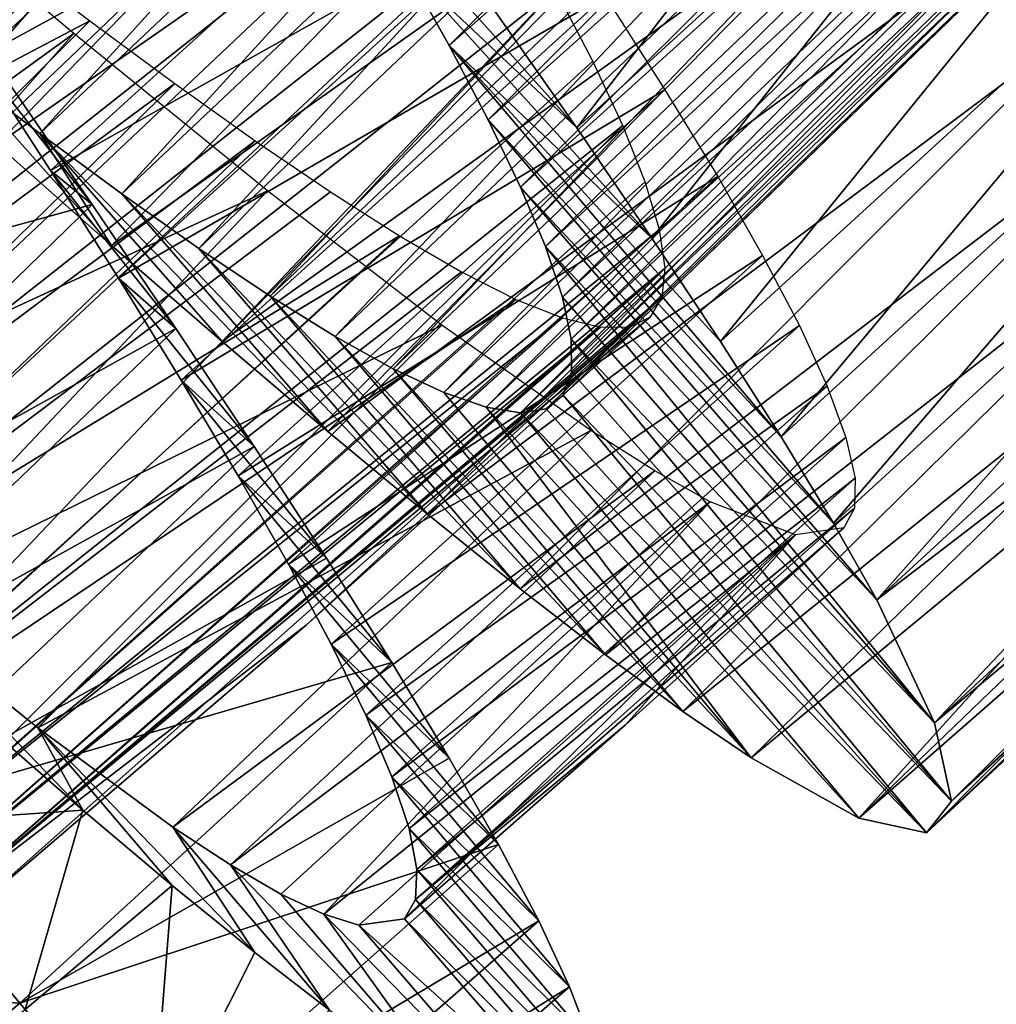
# Model space of a CAD drawing. Header units: millimetres. Extents: x -223 to 138, y -45 to 391.
# Tile 44 of 159: x -200.5 to -196.4, y 73.03 to 77.16. Entities that reach past the tile are written whole.
import ezdxf

# ---------------------------------------------------------------- set-up
doc = ezdxf.new("R2010")
doc.units = ezdxf.units.MM
doc.header["$LTSCALE"] = 81.481481
for name, color, linetype in [('136', 7, 'CONTINUOUS'), ('137', 7, 'CONTINUOUS'), ('138', 7, 'CONTINUOUS'), ('139', 7, 'CONTINUOUS'), ('140', 7, 'CONTINUOUS'), ('149', 7, 'CONTINUOUS'), ('151', 7, 'CONTINUOUS'), ('155', 7, 'CONTINUOUS'), ('156', 7, 'CONTINUOUS'), ('157', 7, 'CONTINUOUS'), ('158', 7, 'CONTINUOUS')]:
    doc.layers.add(name, color=color, linetype=linetype)

msp = doc.modelspace()

# ---------------------------------------------------------------- linework, layer by layer
at = {"layer": '136', "color": 7, "linetype": 'CONTINUOUS', "true_color": 0xaaaaaa}
for points in [[(-200.4228, 74.1939, -35.9915), (-201.0835, 74.7266, -35.2711), (-200.2345, 73.8492, -34.7032), (-200.4228, 74.1939, -35.9915)], [(-200.2345, 73.8492, -34.7032), (-201.0835, 74.7266, -35.2711), (-200.6362, 74.1985, -34.2911), (-200.2345, 73.8492, -34.7032)], [(-199.8573, 73.7779, -36.8584), (-200.4228, 74.1939, -35.9915), (-199.5137, 73.2518, -35.669), (-199.8573, 73.7779, -36.8584)], [(-199.5137, 73.2518, -35.669), (-200.4228, 74.1939, -35.9915), (-199.8595, 73.5326, -35.164), (-199.5137, 73.2518, -35.669)], [(-199.8595, 73.5326, -35.164), (-200.4228, 74.1939, -35.9915), (-200.2345, 73.8492, -34.7032), (-199.8595, 73.5326, -35.164)], [(-199.6155, 73.6195, -37.338), (-199.8573, 73.7779, -36.8584), (-199.2, 73.0097, -36.2127), (-199.6155, 73.6195, -37.338)], [(-199.2, 73.0097, -36.2127), (-199.8573, 73.7779, -36.8584), (-199.5137, 73.2518, -35.669), (-199.2, 73.0097, -36.2127)], [(-199.4039, 73.4973, -37.8417), (-199.6155, 73.6195, -37.338), (-198.6778, 72.6514, -37.3976), (-199.4039, 73.4973, -37.8417)], [(-198.6778, 72.6514, -37.3976), (-199.6155, 73.6195, -37.338), (-199.2, 73.0097, -36.2127), (-198.6778, 72.6514, -37.3976)], [(-199.2241, 73.4126, -38.3653), (-199.4039, 73.4973, -37.8417), (-198.6778, 72.6514, -37.3976), (-199.2241, 73.4126, -38.3653)], [(-199.0774, 73.3667, -38.903), (-199.2241, 73.4126, -38.3653), (-198.3086, 72.4742, -38.6768), (-199.0774, 73.3667, -38.903)], [(-198.3086, 72.4742, -38.6768), (-199.2241, 73.4126, -38.3653), (-198.6778, 72.6514, -37.3976), (-198.3086, 72.4742, -38.6768)], [(-198.8861, 73.3934, -40), (-199.0774, 73.3667, -38.903), (-198.1013, 72.4856, -40), (-198.8861, 73.3934, -40)], [(-198.1013, 72.4856, -40), (-199.0774, 73.3667, -38.903), (-198.3086, 72.4742, -38.6768), (-198.1013, 72.4856, -40)]]:
    msp.add_3dface(points, dxfattribs=at)
at = {"layer": '137', "color": 7, "linetype": 'CONTINUOUS', "true_color": 0xaaaaaa}
for points in [[(-200.2345, 73.8492, -34.7032), (-200.6362, 74.1985, -34.2911), (-201.1235, 73.7871, -34.2918), (-200.2345, 73.8492, -34.7032)], [(-200.477, 73.013, -35.1631), (-200.2345, 73.8492, -34.7032), (-201.1235, 73.7871, -34.2918), (-200.477, 73.013, -35.1631)], [(-199.8595, 73.5326, -35.164), (-200.2345, 73.8492, -34.7032), (-200.477, 73.013, -35.1631), (-199.8595, 73.5326, -35.164)], [(-199.9511, 72.3832, -36.2031), (-199.8595, 73.5326, -35.164), (-200.477, 73.013, -35.1631), (-199.9511, 72.3832, -36.2031)], [(-199.5137, 73.2518, -35.669), (-199.8595, 73.5326, -35.164), (-199.9511, 72.3832, -36.2031), (-199.5137, 73.2518, -35.669)], [(-199.2, 73.0097, -36.2127), (-199.5137, 73.2518, -35.669), (-199.9511, 72.3832, -36.2031), (-199.2, 73.0097, -36.2127)]]:
    msp.add_3dface(points, dxfattribs=at)
at = {"layer": '138', "color": 7, "linetype": 'CONTINUOUS', "true_color": 0xaaaaaa}
for points in [[(-198.5053, 77.199, -46.2173), (-198.1641, 76.7101, -45.8737), (-199.1025, 77.7585, -43.9238), (-198.5053, 77.199, -46.2173)], [(-199.1025, 77.7585, -43.9238), (-198.1641, 76.7101, -45.8737), (-198.8892, 77.3954, -43.6403), (-199.1025, 77.7585, -43.9238)], [(-198.1641, 76.7101, -45.8737), (-197.8485, 76.2473, -45.4747), (-198.8892, 77.3954, -43.6403), (-198.1641, 76.7101, -45.8737)], [(-198.8892, 77.3954, -43.6403), (-197.8485, 76.2473, -45.4747), (-198.6989, 77.056, -43.3138), (-198.8892, 77.3954, -43.6403)], [(-197.5617, 75.8143, -45.024), (-197.3072, 75.415, -44.5255), (-198.6989, 77.056, -43.3138), (-197.5617, 75.8143, -45.024)], [(-198.6989, 77.056, -43.3138), (-197.3072, 75.415, -44.5255), (-198.5347, 76.7438, -42.9475), (-198.6989, 77.056, -43.3138)], [(-197.8485, 76.2473, -45.4747), (-197.5617, 75.8143, -45.024), (-198.6989, 77.056, -43.3138), (-197.8485, 76.2473, -45.4747)], [(-200.1146, 76.2171, -33.6135), (-200.5958, 76.6408, -33.3644), (-200.775, 76.9605, -35.7978), (-200.1146, 76.2171, -33.6135)], [(-200.4146, 76.6869, -36.0252), (-200.1146, 76.2171, -33.6135), (-200.775, 76.9605, -35.7978), (-200.4146, 76.6869, -36.0252)], [(-197.3072, 75.415, -44.5255), (-197.0879, 75.0528, -43.9836), (-198.5347, 76.7438, -42.9475), (-197.3072, 75.415, -44.5255)], [(-198.5347, 76.7438, -42.9475), (-197.0879, 75.0528, -43.9836), (-198.3994, 76.462, -42.5464), (-198.5347, 76.7438, -42.9475)], [(-199.6507, 75.8147, -33.9236), (-200.1146, 76.2171, -33.6135), (-200.4146, 76.6869, -36.0252), (-199.6507, 75.8147, -33.9236)], [(-199.2078, 75.4378, -34.2912), (-199.6507, 75.8147, -33.9236), (-200.4146, 76.6869, -36.0252), (-199.2078, 75.4378, -34.2912)], [(-200.0709, 76.4339, -36.2996), (-199.2078, 75.4378, -34.2912), (-200.4146, 76.6869, -36.0252), (-200.0709, 76.4339, -36.2996)], [(-197.0879, 75.0528, -43.9836), (-196.9061, 74.7306, -43.4042), (-198.3994, 76.462, -42.5464), (-197.0879, 75.0528, -43.9836)], [(-198.3994, 76.462, -42.5464), (-196.9061, 74.7306, -43.4042), (-198.2951, 76.2135, -42.116), (-198.3994, 76.462, -42.5464)], [(-198.7898, 75.0906, -34.7126), (-199.2078, 75.4378, -34.2912), (-200.0709, 76.4339, -36.2996), (-198.7898, 75.0906, -34.7126)], [(-199.7478, 76.2053, -36.6177), (-198.7898, 75.0906, -34.7126), (-200.0709, 76.4339, -36.2996), (-199.7478, 76.2053, -36.6177)], [(-198.4004, 74.7769, -35.1846), (-198.7898, 75.0906, -34.7126), (-199.7478, 76.2053, -36.6177), (-198.4004, 74.7769, -35.1846)], [(-199.4487, 76.005, -36.9761), (-198.4004, 74.7769, -35.1846), (-199.7478, 76.2053, -36.6177), (-199.4487, 76.005, -36.9761)], [(-196.9061, 74.7306, -43.4042), (-196.6634, 74.216, -42.1553), (-198.2951, 76.2135, -42.116), (-196.9061, 74.7306, -43.4042)], [(-198.2951, 76.2135, -42.116), (-196.6634, 74.216, -42.1553), (-198.2239, 76.0005, -41.6608), (-198.2951, 76.2135, -42.116)], [(-198.0427, 74.5002, -35.7026), (-198.4004, 74.7769, -35.1846), (-199.4487, 76.005, -36.9761), (-198.0427, 74.5002, -35.7026)], [(-199.1763, 75.8357, -37.3704), (-198.0427, 74.5002, -35.7026), (-199.4487, 76.005, -36.9761), (-199.1763, 75.8357, -37.3704)], [(-198.2239, 76.0005, -41.6608), (-196.6634, 74.216, -42.1553), (-198.1873, 75.8247, -41.1855), (-198.2239, 76.0005, -41.6608)], [(-197.7194, 74.2632, -36.2611), (-198.0427, 74.5002, -35.7026), (-199.1763, 75.8357, -37.3704), (-197.7194, 74.2632, -36.2611)], [(-198.9331, 75.7, -37.7956), (-197.7194, 74.2632, -36.2611), (-199.1763, 75.8357, -37.3704), (-198.9331, 75.7, -37.7956)], [(-196.6634, 74.216, -42.1553), (-196.5922, 73.8874, -40.8251), (-198.1873, 75.8247, -41.1855), (-196.6634, 74.216, -42.1553)], [(-198.1873, 75.8247, -41.1855), (-196.5922, 73.8874, -40.8251), (-198.1861, 75.6875, -40.6961), (-198.1873, 75.8247, -41.1855)], [(-197.4329, 74.0685, -36.8547), (-197.7194, 74.2632, -36.2611), (-198.9331, 75.7, -37.7956), (-197.4329, 74.0685, -36.8547)], [(-198.7214, 75.6003, -38.2468), (-197.4329, 74.0685, -36.8547), (-198.9331, 75.7, -37.7956), (-198.7214, 75.6003, -38.2468)], [(-198.1861, 75.6875, -40.6961), (-196.5922, 73.8874, -40.8251), (-198.2209, 75.5899, -40.1995), (-198.1861, 75.6875, -40.6961)], [(-198.5433, 75.5386, -38.7188), (-197.4329, 74.0685, -36.8547), (-198.7214, 75.6003, -38.2468), (-198.5433, 75.5386, -38.7188)], [(-198.2209, 75.5899, -40.1995), (-196.6978, 73.7534, -39.4659), (-198.2922, 75.5328, -39.7013), (-198.2209, 75.5899, -40.1995)], [(-196.5922, 73.8874, -40.8251), (-196.6978, 73.7534, -39.4659), (-198.2209, 75.5899, -40.1995), (-196.5922, 73.8874, -40.8251)], [(-196.9804, 73.8155, -38.1253), (-197.4329, 74.0685, -36.8547), (-198.5433, 75.5386, -38.7188), (-196.9804, 73.8155, -38.1253)], [(-198.3998, 75.5158, -39.2059), (-196.9804, 73.8155, -38.1253), (-198.5433, 75.5386, -38.7188), (-198.3998, 75.5158, -39.2059)], [(-198.2922, 75.5328, -39.7013), (-196.6978, 73.7534, -39.4659), (-198.3998, 75.5158, -39.2059), (-198.2922, 75.5328, -39.7013)], [(-196.6978, 73.7534, -39.4659), (-196.9804, 73.8155, -38.1253), (-198.3998, 75.5158, -39.2059), (-196.6978, 73.7534, -39.4659)]]:
    msp.add_3dface(points, dxfattribs=at)
at = {"layer": '139', "color": 7, "linetype": 'CONTINUOUS', "true_color": 0xaaaaaa}
for points in [[(-200.6749, 77.0021, -45.4777), (-200.3709, 76.5316, -45.2523), (-200.1959, 76.3892, -46.4655), (-200.6749, 77.0021, -45.4777)], [(-200.5652, 76.9274, -46.6974), (-200.6749, 77.0021, -45.4777), (-200.1959, 76.3892, -46.4655), (-200.5652, 76.9274, -46.6974)], [(-200.3709, 76.5316, -45.2523), (-200.0857, 76.0808, -44.9714), (-199.8449, 75.8698, -46.1707), (-200.3709, 76.5316, -45.2523)], [(-200.1959, 76.3892, -46.4655), (-200.3709, 76.5316, -45.2523), (-199.8449, 75.8698, -46.1707), (-200.1959, 76.3892, -46.4655)], [(-200.0857, 76.0808, -44.9714), (-199.8221, 75.6529, -44.6381), (-199.5164, 75.3742, -45.8169), (-200.0857, 76.0808, -44.9714)], [(-199.8449, 75.8698, -46.1707), (-200.0857, 76.0808, -44.9714), (-199.5164, 75.3742, -45.8169), (-199.8449, 75.8698, -46.1707)], [(-199.8221, 75.6529, -44.6381), (-199.5833, 75.2514, -44.2551), (-199.2136, 74.9061, -45.4075), (-199.8221, 75.6529, -44.6381)], [(-199.5164, 75.3742, -45.8169), (-199.8221, 75.6529, -44.6381), (-199.2136, 74.9061, -45.4075), (-199.5164, 75.3742, -45.8169)], [(-199.5833, 75.2514, -44.2551), (-199.3728, 74.8807, -43.8263), (-198.9396, 74.469, -44.9456), (-199.5833, 75.2514, -44.2551)], [(-199.2136, 74.9061, -45.4075), (-199.5833, 75.2514, -44.2551), (-198.9396, 74.469, -44.9456), (-199.2136, 74.9061, -45.4075)], [(-199.3728, 74.8807, -43.8263), (-199.1939, 74.5451, -43.3574), (-198.6981, 74.0675, -44.4356), (-199.3728, 74.8807, -43.8263)], [(-198.9396, 74.469, -44.9456), (-199.3728, 74.8807, -43.8263), (-198.6981, 74.0675, -44.4356), (-198.9396, 74.469, -44.9456)], [(-199.1939, 74.5451, -43.3574), (-199.0487, 74.247, -42.8538), (-198.4919, 73.7052, -43.8835), (-199.1939, 74.5451, -43.3574)], [(-198.6981, 74.0675, -44.4356), (-199.1939, 74.5451, -43.3574), (-198.4919, 73.7052, -43.8835), (-198.6981, 74.0675, -44.4356)], [(-199.0487, 74.247, -42.8538), (-198.939, 73.9885, -42.3197), (-198.3231, 73.3846, -43.2947), (-199.0487, 74.247, -42.8538)], [(-198.4919, 73.7052, -43.8835), (-199.0487, 74.247, -42.8538), (-198.3231, 73.3846, -43.2947), (-198.4919, 73.7052, -43.8835)], [(-198.939, 73.9885, -42.3197), (-198.8669, 73.7724, -41.7603), (-198.1939, 73.1083, -42.6742), (-198.939, 73.9885, -42.3197)], [(-198.3231, 73.3846, -43.2947), (-198.939, 73.9885, -42.3197), (-198.1939, 73.1083, -42.6742), (-198.3231, 73.3846, -43.2947)], [(-198.8669, 73.7724, -41.7603), (-198.8337, 73.6005, -41.1829), (-198.1062, 72.8788, -42.0275), (-198.8669, 73.7724, -41.7603)], [(-198.1939, 73.1083, -42.6742), (-198.8669, 73.7724, -41.7603), (-198.1062, 72.8788, -42.0275), (-198.1939, 73.1083, -42.6742)], [(-198.8337, 73.6005, -41.1829), (-198.84, 73.4739, -40.5941), (-198.0611, 72.6979, -41.3618), (-198.8337, 73.6005, -41.1829)], [(-198.1062, 72.8788, -42.0275), (-198.8337, 73.6005, -41.1829), (-198.0611, 72.6979, -41.3618), (-198.1062, 72.8788, -42.0275)], [(-198.84, 73.4739, -40.5941), (-198.8861, 73.3934, -40), (-198.0593, 72.5665, -40.6839), (-198.84, 73.4739, -40.5941)], [(-198.0611, 72.6979, -41.3618), (-198.84, 73.4739, -40.5941), (-198.0593, 72.5665, -40.6839), (-198.0611, 72.6979, -41.3618)], [(-198.8861, 73.3934, -40), (-198.1013, 72.4856, -40), (-198.0593, 72.5665, -40.6839), (-198.8861, 73.3934, -40)]]:
    msp.add_3dface(points, dxfattribs=at)
at = {"layer": '140', "color": 7, "linetype": 'CONTINUOUS', "true_color": 0xaaaaaa}
for points in [[(-201.5938, 77.5344, -33.0585), (-201.0902, 77.0814, -33.1791), (-198.8412, 79.4152, -33.136), (-201.5938, 77.5344, -33.0585)], [(-201.0902, 77.0814, -33.1791), (-198.3234, 78.9884, -33.3033), (-198.8412, 79.4152, -33.136), (-201.0902, 77.0814, -33.1791)], [(-198.1641, 76.7101, -45.8737), (-198.5053, 77.199, -46.2173), (-196.0563, 79.4406, -46.1734), (-198.1641, 76.7101, -45.8737)], [(-198.1641, 76.7101, -45.8737), (-196.0563, 79.4406, -46.1734), (-195.6972, 78.9662, -45.8199), (-198.1641, 76.7101, -45.8737)], [(-201.0902, 77.0814, -33.1791), (-200.5958, 76.6408, -33.3644), (-198.3234, 78.9884, -33.3033), (-201.0902, 77.0814, -33.1791)], [(-200.5958, 76.6408, -33.3644), (-197.8184, 78.5767, -33.5349), (-198.3234, 78.9884, -33.3033), (-200.5958, 76.6408, -33.3644)], [(-197.8485, 76.2473, -45.4747), (-198.1641, 76.7101, -45.8737), (-195.6972, 78.9662, -45.8199), (-197.8485, 76.2473, -45.4747)], [(-197.8485, 76.2473, -45.4747), (-195.6972, 78.9662, -45.8199), (-195.3654, 78.5175, -45.4108), (-197.8485, 76.2473, -45.4747)], [(-200.5958, 76.6408, -33.3644), (-200.1146, 76.2171, -33.6135), (-197.8184, 78.5767, -33.5349), (-200.5958, 76.6408, -33.3644)], [(-200.1146, 76.2171, -33.6135), (-197.3307, 78.185, -33.8291), (-197.8184, 78.5767, -33.5349), (-200.1146, 76.2171, -33.6135)], [(-197.5617, 75.8143, -45.024), (-197.8485, 76.2473, -45.4747), (-195.3654, 78.5175, -45.4108), (-197.5617, 75.8143, -45.024)], [(-197.5617, 75.8143, -45.024), (-195.3654, 78.5175, -45.4108), (-195.0642, 78.098, -44.949), (-197.5617, 75.8143, -45.024)], [(-200.1146, 76.2171, -33.6135), (-199.6507, 75.8147, -33.9236), (-197.3307, 78.185, -33.8291), (-200.1146, 76.2171, -33.6135)], [(-199.6507, 75.8147, -33.9236), (-196.8645, 77.8172, -34.1824), (-197.3307, 78.185, -33.8291), (-199.6507, 75.8147, -33.9236)], [(-197.3072, 75.415, -44.5255), (-197.5617, 75.8143, -45.024), (-195.0642, 78.098, -44.949), (-197.3072, 75.415, -44.5255)], [(-197.3072, 75.415, -44.5255), (-195.0642, 78.098, -44.949), (-194.7977, 77.7118, -44.439), (-197.3072, 75.415, -44.5255)], [(-199.6507, 75.8147, -33.9236), (-199.2078, 75.4378, -34.2912), (-196.8645, 77.8172, -34.1824), (-199.6507, 75.8147, -33.9236)], [(-199.2078, 75.4378, -34.2912), (-196.4235, 77.4772, -34.5911), (-196.8645, 77.8172, -34.1824), (-199.2078, 75.4378, -34.2912)], [(-197.0879, 75.0528, -43.9836), (-197.3072, 75.415, -44.5255), (-194.7977, 77.7118, -44.439), (-197.0879, 75.0528, -43.9836)], [(-197.0879, 75.0528, -43.9836), (-194.7977, 77.7118, -44.439), (-194.5687, 77.3625, -43.8864), (-197.0879, 75.0528, -43.9836)], [(-199.2078, 75.4378, -34.2912), (-198.7898, 75.0906, -34.7126), (-196.4235, 77.4772, -34.5911), (-199.2078, 75.4378, -34.2912)], [(-198.7898, 75.0906, -34.7126), (-196.0117, 77.1689, -35.0513), (-196.4235, 77.4772, -34.5911), (-198.7898, 75.0906, -34.7126)], [(-196.9061, 74.7306, -43.4042), (-197.0879, 75.0528, -43.9836), (-194.5687, 77.3625, -43.8864), (-196.9061, 74.7306, -43.4042)], [(-196.9061, 74.7306, -43.4042), (-194.5687, 77.3625, -43.8864), (-194.3798, 77.0524, -43.297), (-196.9061, 74.7306, -43.4042)], [(-198.7898, 75.0906, -34.7126), (-198.4004, 74.7769, -35.1846), (-196.0117, 77.1689, -35.0513), (-198.7898, 75.0906, -34.7126)], [(-198.4004, 74.7769, -35.1846), (-195.6325, 76.8957, -35.5591), (-196.0117, 77.1689, -35.0513), (-198.4004, 74.7769, -35.1846)], [(-196.9061, 74.7306, -43.4042), (-194.3798, 77.0524, -43.297), (-194.2332, 76.7842, -42.6756), (-196.9061, 74.7306, -43.4042)], [(-200.5652, 76.9274, -46.6974), (-200.1959, 76.3892, -46.4655), (-202.7176, 75.6959, -46.8226), (-200.5652, 76.9274, -46.6974)], [(-198.4004, 74.7769, -35.1846), (-198.0427, 74.5002, -35.7026), (-195.6325, 76.8957, -35.5591), (-198.4004, 74.7769, -35.1846)], [(-198.0427, 74.5002, -35.7026), (-195.2885, 76.6603, -36.11), (-195.6325, 76.8957, -35.5591), (-198.0427, 74.5002, -35.7026)], [(-196.6634, 74.216, -42.1553), (-196.9061, 74.7306, -43.4042), (-194.2332, 76.7842, -42.6756), (-196.6634, 74.216, -42.1553)], [(-196.6634, 74.216, -42.1553), (-194.2332, 76.7842, -42.6756), (-194.1312, 76.5602, -42.0278), (-196.6634, 74.216, -42.1553)], [(-198.0427, 74.5002, -35.7026), (-197.7194, 74.2632, -36.2611), (-195.2885, 76.6603, -36.11), (-198.0427, 74.5002, -35.7026)], [(-197.7194, 74.2632, -36.2611), (-194.9825, 76.4652, -36.6984), (-195.2885, 76.6603, -36.11), (-197.7194, 74.2632, -36.2611)], [(-196.6634, 74.216, -42.1553), (-194.1312, 76.5602, -42.0278), (-194.0748, 76.3821, -41.3607), (-196.6634, 74.216, -42.1553)], [(-197.7194, 74.2632, -36.2611), (-197.4329, 74.0685, -36.8547), (-194.9825, 76.4652, -36.6984), (-197.7194, 74.2632, -36.2611)], [(-197.4329, 74.0685, -36.8547), (-194.7174, 76.3132, -37.3183), (-194.9825, 76.4652, -36.6984), (-197.4329, 74.0685, -36.8547)], [(-202.7176, 75.6959, -46.8226), (-200.1959, 76.3892, -46.4655), (-201.9057, 74.7238, -46.4021), (-202.7176, 75.6959, -46.8226)], [(-200.1959, 76.3892, -46.4655), (-199.8449, 75.8698, -46.1707), (-201.9057, 74.7238, -46.4021), (-200.1959, 76.3892, -46.4655)], [(-196.5922, 73.8874, -40.8251), (-196.6634, 74.216, -42.1553), (-194.0748, 76.3821, -41.3607), (-196.5922, 73.8874, -40.8251)], [(-196.5922, 73.8874, -40.8251), (-194.0748, 76.3821, -41.3607), (-194.0649, 76.2509, -40.6812), (-196.5922, 73.8874, -40.8251)], [(-197.4329, 74.0685, -36.8547), (-196.9804, 73.8155, -38.1253), (-194.7174, 76.3132, -37.3183), (-197.4329, 74.0685, -36.8547)], [(-196.9804, 73.8155, -38.1253), (-194.4957, 76.2064, -37.9639), (-194.7174, 76.3132, -37.3183), (-196.9804, 73.8155, -38.1253)], [(-196.5922, 73.8874, -40.8251), (-194.0649, 76.2509, -40.6812), (-194.102, 76.1676, -39.9953), (-196.5922, 73.8874, -40.8251)], [(-196.9804, 73.8155, -38.1253), (-194.3185, 76.146, -38.6296), (-194.4957, 76.2064, -37.9639), (-196.9804, 73.8155, -38.1253)], [(-196.9804, 73.8155, -38.1253), (-196.6978, 73.7534, -39.4659), (-194.3185, 76.146, -38.6296), (-196.9804, 73.8155, -38.1253)], [(-196.6978, 73.7534, -39.4659), (-196.5922, 73.8874, -40.8251), (-194.102, 76.1676, -39.9953), (-196.6978, 73.7534, -39.4659)], [(-196.6978, 73.7534, -39.4659), (-194.102, 76.1676, -39.9953), (-194.1868, 76.1327, -39.3091), (-196.6978, 73.7534, -39.4659)], [(-196.6978, 73.7534, -39.4659), (-194.1868, 76.1327, -39.3091), (-194.3185, 76.146, -38.6296), (-196.6978, 73.7534, -39.4659)], [(-201.9057, 74.7238, -46.4021), (-199.8449, 75.8698, -46.1707), (-201.5206, 74.2626, -46.1007), (-201.9057, 74.7238, -46.4021)], [(-199.8449, 75.8698, -46.1707), (-199.5164, 75.3742, -45.8169), (-201.5206, 74.2626, -46.1007), (-199.8449, 75.8698, -46.1707)], [(-201.5206, 74.2626, -46.1007), (-199.5164, 75.3742, -45.8169), (-201.154, 73.8237, -45.7416), (-201.5206, 74.2626, -46.1007)], [(-199.5164, 75.3742, -45.8169), (-199.2136, 74.9061, -45.4075), (-201.154, 73.8237, -45.7416), (-199.5164, 75.3742, -45.8169)], [(-199.2136, 74.9061, -45.4075), (-198.9396, 74.469, -44.9456), (-201.154, 73.8237, -45.7416), (-199.2136, 74.9061, -45.4075)], [(-201.154, 73.8237, -45.7416), (-198.9396, 74.469, -44.9456), (-200.4988, 73.0391, -44.8726), (-201.154, 73.8237, -45.7416)], [(-198.9396, 74.469, -44.9456), (-198.6981, 74.0675, -44.4356), (-200.4988, 73.0391, -44.8726), (-198.9396, 74.469, -44.9456)], [(-198.6981, 74.0675, -44.4356), (-198.4919, 73.7052, -43.8835), (-200.4988, 73.0391, -44.8726), (-198.6981, 74.0675, -44.4356)], [(-200.4988, 73.0391, -44.8726), (-198.4919, 73.7052, -43.8835), (-199.9657, 72.4008, -43.8321), (-200.4988, 73.0391, -44.8726)], [(-198.4919, 73.7052, -43.8835), (-198.3231, 73.3846, -43.2947), (-199.9657, 72.4008, -43.8321), (-198.4919, 73.7052, -43.8835)], [(-199.9657, 72.4008, -43.8321), (-198.3231, 73.3846, -43.2947), (-199.7464, 72.1382, -43.2502), (-199.9657, 72.4008, -43.8321)], [(-198.3231, 73.3846, -43.2947), (-198.1939, 73.1083, -42.6742), (-199.7464, 72.1382, -43.2502), (-198.3231, 73.3846, -43.2947)], [(-199.7464, 72.1382, -43.2502), (-198.1939, 73.1083, -42.6742), (-199.5634, 71.919, -42.6352), (-199.7464, 72.1382, -43.2502)], [(-198.1939, 73.1083, -42.6742), (-198.1062, 72.8788, -42.0275), (-199.5634, 71.919, -42.6352), (-198.1939, 73.1083, -42.6742)]]:
    msp.add_3dface(points, dxfattribs=at)
at = {"layer": '149', "color": 7, "linetype": 'CONTINUOUS', "true_color": 0xaaaaaa}
msp.add_3dface([(-200.477, 73.013, -35.1631), (-201.1235, 73.7871, -34.2918), (-202.4389, 71.5247, -35.0452), (-200.477, 73.013, -35.1631)], dxfattribs=at)
at = {"layer": '151', "color": 7, "linetype": 'CONTINUOUS', "true_color": 0xaaaaaa}
for points in [[(-201.154, 73.8237, -45.7416), (-200.4988, 73.0391, -44.8726), (-201.9683, 73.1294, -45.7344), (-201.154, 73.8237, -45.7416)], [(-200.4988, 73.0391, -44.8726), (-201.4318, 72.2488, -44.8637), (-201.9683, 73.1294, -45.7344), (-200.4988, 73.0391, -44.8726)], [(-200.4988, 73.0391, -44.8726), (-199.9657, 72.4008, -43.8321), (-201.4318, 72.2488, -44.8637), (-200.4988, 73.0391, -44.8726)]]:
    msp.add_3dface(points, dxfattribs=at)
at = {"layer": '155', "color": 7, "linetype": 'CONTINUOUS', "true_color": 0xaaaaaa}
for points in [[(-200.5781, 77.4422, -35.7031), (-200.2057, 77.1596, -35.9078), (-202.8, 75.7946, -35.6299), (-200.5781, 77.4422, -35.7031)], [(-202.8, 75.7946, -35.6299), (-200.2057, 77.1596, -35.9078), (-202.2383, 75.122, -36.0233), (-202.8, 75.7946, -35.6299)], [(-200.2057, 77.1596, -35.9078), (-199.8493, 76.8964, -36.1615), (-202.2383, 75.122, -36.0233), (-200.2057, 77.1596, -35.9078)], [(-202.2383, 75.122, -36.0233), (-199.8493, 76.8964, -36.1615), (-201.9793, 74.8119, -36.2874), (-202.2383, 75.122, -36.0233)], [(-199.8493, 76.8964, -36.1615), (-199.5117, 76.6558, -36.4617), (-201.9793, 74.8119, -36.2874), (-199.8493, 76.8964, -36.1615)], [(-201.9793, 74.8119, -36.2874), (-199.5117, 76.6558, -36.4617), (-201.7395, 74.5247, -36.5925), (-201.9793, 74.8119, -36.2874)], [(-199.5117, 76.6558, -36.4617), (-199.1967, 76.4419, -36.805), (-201.7395, 74.5247, -36.5925), (-199.5117, 76.6558, -36.4617)], [(-199.1967, 76.4419, -36.805), (-198.9076, 76.2578, -37.187), (-201.7395, 74.5247, -36.5925), (-199.1967, 76.4419, -36.805)], [(-201.7395, 74.5247, -36.5925), (-198.9076, 76.2578, -37.187), (-201.3306, 74.0352, -37.3052), (-201.7395, 74.5247, -36.5925)], [(-198.9076, 76.2578, -37.187), (-198.6473, 76.1068, -37.6033), (-201.3306, 74.0352, -37.3052), (-198.9076, 76.2578, -37.187)], [(-198.6473, 76.1068, -37.6033), (-198.4186, 75.9914, -38.0484), (-201.3306, 74.0352, -37.3052), (-198.6473, 76.1068, -37.6033)], [(-201.3306, 74.0352, -37.3052), (-198.4186, 75.9914, -38.0484), (-201.0255, 73.6698, -38.1329), (-201.3306, 74.0352, -37.3052)], [(-198.4186, 75.9914, -38.0484), (-198.2235, 75.9136, -38.5167), (-201.0255, 73.6698, -38.1329), (-198.4186, 75.9914, -38.0484)], [(-201.0255, 73.6698, -38.1329), (-198.2235, 75.9136, -38.5167), (-200.9145, 73.5369, -38.5855), (-201.0255, 73.6698, -38.1329)], [(-198.2235, 75.9136, -38.5167), (-198.0637, 75.8749, -39.0021), (-200.9145, 73.5369, -38.5855), (-198.2235, 75.9136, -38.5167)], [(-197.854, 75.9181, -40), (-199.2982, 74.6253, -40), (-200.8351, 73.4418, -39.0512), (-197.854, 75.9181, -40)], [(-197.9404, 75.8764, -39.4985), (-197.854, 75.9181, -40), (-200.8351, 73.4418, -39.0512), (-197.9404, 75.8764, -39.4985)], [(-200.9145, 73.5369, -38.5855), (-198.0637, 75.8749, -39.0021), (-200.8351, 73.4418, -39.0512), (-200.9145, 73.5369, -38.5855)], [(-198.0637, 75.8749, -39.0021), (-197.9404, 75.8764, -39.4985), (-200.8351, 73.4418, -39.0512), (-198.0637, 75.8749, -39.0021)], [(-199.2982, 74.6253, -40), (-200.7717, 73.3658, -40), (-200.8351, 73.4418, -39.0512), (-199.2982, 74.6253, -40)]]:
    msp.add_3dface(points, dxfattribs=at)
at = {"layer": '156', "color": 7, "linetype": 'CONTINUOUS', "true_color": 0xaaaaaa}
for points in [[(-200.7006, 77.4631, -34.4096), (-202.2139, 75.6988, -34.5153), (-200.272, 77.1059, -34.5923), (-200.7006, 77.4631, -34.4096)], [(-202.2139, 75.6988, -34.5153), (-201.822, 75.3557, -34.7203), (-200.272, 77.1059, -34.5923), (-202.2139, 75.6988, -34.5153)], [(-200.272, 77.1059, -34.5923), (-201.822, 75.3557, -34.7203), (-199.4601, 76.4462, -35.1171), (-200.272, 77.1059, -34.5923)], [(-201.822, 75.3557, -34.7203), (-201.0835, 74.7266, -35.2711), (-199.4601, 76.4462, -35.1171), (-201.822, 75.3557, -34.7203)], [(-199.4601, 76.4462, -35.1171), (-201.0835, 74.7266, -35.2711), (-198.73, 75.8832, -35.8354), (-199.4601, 76.4462, -35.1171)], [(-201.0835, 74.7266, -35.2711), (-200.4228, 74.1939, -35.9915), (-198.73, 75.8832, -35.8354), (-201.0835, 74.7266, -35.2711)], [(-198.73, 75.8832, -35.8354), (-200.4228, 74.1939, -35.9915), (-198.1043, 75.4412, -36.721), (-198.73, 75.8832, -35.8354)], [(-200.4228, 74.1939, -35.9915), (-199.8573, 73.7779, -36.8584), (-198.1043, 75.4412, -36.721), (-200.4228, 74.1939, -35.9915)], [(-198.1043, 75.4412, -36.721), (-199.8573, 73.7779, -36.8584), (-197.8371, 75.2725, -37.2168), (-198.1043, 75.4412, -36.721)], [(-199.8573, 73.7779, -36.8584), (-199.6155, 73.6195, -37.338), (-197.8371, 75.2725, -37.2168), (-199.8573, 73.7779, -36.8584)], [(-197.8371, 75.2725, -37.2168), (-199.6155, 73.6195, -37.338), (-197.604, 75.1423, -37.7404), (-197.8371, 75.2725, -37.2168)], [(-199.6155, 73.6195, -37.338), (-199.4039, 73.4973, -37.8417), (-197.604, 75.1423, -37.7404), (-199.6155, 73.6195, -37.338)], [(-199.4039, 73.4973, -37.8417), (-199.2241, 73.4126, -38.3653), (-197.604, 75.1423, -37.7404), (-199.4039, 73.4973, -37.8417)], [(-197.604, 75.1423, -37.7404), (-199.2241, 73.4126, -38.3653), (-197.247, 75.0035, -38.8494), (-197.604, 75.1423, -37.7404)], [(-197.0434, 75.0333, -40), (-197.247, 75.0035, -38.8494), (-197.9589, 74.2067, -40), (-197.0434, 75.0333, -40)], [(-199.2241, 73.4126, -38.3653), (-199.0774, 73.3667, -38.903), (-197.247, 75.0035, -38.8494), (-199.2241, 73.4126, -38.3653)], [(-199.0774, 73.3667, -38.903), (-198.8861, 73.3934, -40), (-197.247, 75.0035, -38.8494), (-199.0774, 73.3667, -38.903)], [(-197.247, 75.0035, -38.8494), (-198.8861, 73.3934, -40), (-197.9589, 74.2067, -40), (-197.247, 75.0035, -38.8494)]]:
    msp.add_3dface(points, dxfattribs=at)
at = {"layer": '157', "color": 7, "linetype": 'CONTINUOUS', "true_color": 0xaaaaaa}
for points in [[(-198.8892, 77.3954, -43.6403), (-198.6989, 77.056, -43.3138), (-194.6506, 81.1089, -43.3581), (-198.8892, 77.3954, -43.6403)], [(-194.6506, 81.1089, -43.3581), (-198.6989, 77.056, -43.3138), (-194.4612, 80.8047, -42.996), (-194.6506, 81.1089, -43.3581)], [(-200.775, 76.9605, -35.7978), (-201.1486, 77.2509, -35.6203), (-197.0715, 81.0873, -35.6244), (-200.775, 76.9605, -35.7978)], [(-196.6754, 80.8213, -35.8051), (-200.775, 76.9605, -35.7978), (-197.0715, 81.0873, -35.6244), (-196.6754, 80.8213, -35.8051)], [(-200.4146, 76.6869, -36.0252), (-200.775, 76.9605, -35.7978), (-196.6754, 80.8213, -35.8051), (-200.4146, 76.6869, -36.0252)], [(-196.2951, 80.572, -36.036), (-200.4146, 76.6869, -36.0252), (-196.6754, 80.8213, -35.8051), (-196.2951, 80.572, -36.036)], [(-198.6989, 77.056, -43.3138), (-198.5347, 76.7438, -42.9475), (-194.4612, 80.8047, -42.996), (-198.6989, 77.056, -43.3138)], [(-194.4612, 80.8047, -42.996), (-198.5347, 76.7438, -42.9475), (-194.3025, 80.5286, -42.598), (-194.4612, 80.8047, -42.996)], [(-200.0709, 76.4339, -36.2996), (-200.4146, 76.6869, -36.0252), (-196.2951, 80.572, -36.036), (-200.0709, 76.4339, -36.2996)], [(-195.9336, 80.3427, -36.3143), (-200.0709, 76.4339, -36.2996), (-196.2951, 80.572, -36.036), (-195.9336, 80.3427, -36.3143)], [(-198.5347, 76.7438, -42.9475), (-198.3994, 76.462, -42.5464), (-194.3025, 80.5286, -42.598), (-198.5347, 76.7438, -42.9475)], [(-194.3025, 80.5286, -42.598), (-198.3994, 76.462, -42.5464), (-194.1767, 80.2828, -42.169), (-194.3025, 80.5286, -42.598)], [(-203.722, 76.8986, -44.6), (-200.2196, 80.4226, -44.5895), (-204.0314, 77.2691, -44.5741), (-203.722, 76.8986, -44.6)], [(-199.9371, 79.997, -44.5958), (-200.2196, 80.4226, -44.5895), (-203.722, 76.8986, -44.6), (-199.9371, 79.997, -44.5958)], [(-199.7478, 76.2053, -36.6177), (-200.0709, 76.4339, -36.2996), (-195.9336, 80.3427, -36.3143), (-199.7478, 76.2053, -36.6177)], [(-195.5945, 80.1368, -36.6368), (-199.7478, 76.2053, -36.6177), (-195.9336, 80.3427, -36.3143), (-195.5945, 80.1368, -36.6368)], [(-198.3994, 76.462, -42.5464), (-198.2951, 76.2135, -42.116), (-194.1767, 80.2828, -42.169), (-198.3994, 76.462, -42.5464)], [(-194.1767, 80.2828, -42.169), (-198.2951, 76.2135, -42.116), (-194.0861, 80.0696, -41.7131), (-194.1767, 80.2828, -42.169)], [(-199.4487, 76.005, -36.9761), (-199.7478, 76.2053, -36.6177), (-195.5945, 80.1368, -36.6368), (-199.4487, 76.005, -36.9761)], [(-195.2821, 79.9581, -36.9995), (-199.4487, 76.005, -36.9761), (-195.5945, 80.1368, -36.6368), (-195.2821, 79.9581, -36.9995)], [(-198.2951, 76.2135, -42.116), (-198.2239, 76.0005, -41.6608), (-194.0861, 80.0696, -41.7131), (-198.2951, 76.2135, -42.116)], [(-194.0861, 80.0696, -41.7131), (-198.2239, 76.0005, -41.6608), (-194.033, 79.8916, -41.2362), (-194.0861, 80.0696, -41.7131)], [(-203.4122, 76.5277, -44.5747), (-199.9371, 79.997, -44.5958), (-203.722, 76.8986, -44.6), (-203.4122, 76.5277, -44.5747)], [(-199.6574, 79.5731, -44.547), (-199.9371, 79.997, -44.5958), (-203.4122, 76.5277, -44.5747), (-199.6574, 79.5731, -44.547)], [(-199.1763, 75.8357, -37.3704), (-199.4487, 76.005, -36.9761), (-195.2821, 79.9581, -36.9995), (-199.1763, 75.8357, -37.3704)], [(-194.9995, 79.8093, -37.3977), (-199.1763, 75.8357, -37.3704), (-195.2821, 79.9581, -36.9995), (-194.9995, 79.8093, -37.3977)], [(-198.2239, 76.0005, -41.6608), (-198.1873, 75.8247, -41.1855), (-194.033, 79.8916, -41.2362), (-198.2239, 76.0005, -41.6608)], [(-194.033, 79.8916, -41.2362), (-198.1873, 75.8247, -41.1855), (-194.0184, 79.7503, -40.7457), (-194.033, 79.8916, -41.2362)], [(-198.9331, 75.7, -37.7956), (-199.1763, 75.8357, -37.3704), (-194.9995, 79.8093, -37.3977), (-198.9331, 75.7, -37.7956)], [(-194.7489, 79.6924, -37.8263), (-198.9331, 75.7, -37.7956), (-194.9995, 79.8093, -37.3977), (-194.7489, 79.6924, -37.8263)], [(-198.1873, 75.8247, -41.1855), (-198.1861, 75.6875, -40.6961), (-194.0184, 79.7503, -40.7457), (-198.1873, 75.8247, -41.1855)], [(-194.0184, 79.7503, -40.7457), (-198.1861, 75.6875, -40.6961), (-194.0428, 79.6464, -40.2469), (-194.0184, 79.7503, -40.7457)], [(-198.7214, 75.6003, -38.2468), (-198.9331, 75.7, -37.7956), (-194.7489, 79.6924, -37.8263), (-198.7214, 75.6003, -38.2468)], [(-194.5328, 79.6098, -38.2802), (-198.7214, 75.6003, -38.2468), (-194.7489, 79.6924, -37.8263), (-194.5328, 79.6098, -38.2802)], [(-198.1861, 75.6875, -40.6961), (-198.2209, 75.5899, -40.1995), (-194.0428, 79.6464, -40.2469), (-198.1861, 75.6875, -40.6961)], [(-194.0428, 79.6464, -40.2469), (-198.2209, 75.5899, -40.1995), (-194.1069, 79.5805, -39.7446), (-194.0428, 79.6464, -40.2469)], [(-198.5433, 75.5386, -38.7188), (-198.7214, 75.6003, -38.2468), (-194.5328, 79.6098, -38.2802), (-198.5433, 75.5386, -38.7188)], [(-194.3532, 79.563, -38.7545), (-198.5433, 75.5386, -38.7188), (-194.5328, 79.6098, -38.2802), (-194.3532, 79.563, -38.7545)], [(-198.2209, 75.5899, -40.1995), (-198.2922, 75.5328, -39.7013), (-194.1069, 79.5805, -39.7446), (-198.2209, 75.5899, -40.1995)], [(-194.1069, 79.5805, -39.7446), (-198.2922, 75.5328, -39.7013), (-194.2108, 79.5529, -39.2447), (-194.1069, 79.5805, -39.7446)], [(-202.8123, 75.8093, -44.3764), (-199.6574, 79.5731, -44.547), (-203.4122, 76.5277, -44.5747), (-202.8123, 75.8093, -44.3764)], [(-199.3848, 79.1553, -44.4443), (-199.6574, 79.5731, -44.547), (-202.8123, 75.8093, -44.3764), (-199.3848, 79.1553, -44.4443)], [(-198.3998, 75.5158, -39.2059), (-198.5433, 75.5386, -38.7188), (-194.3532, 79.563, -38.7545), (-198.3998, 75.5158, -39.2059)], [(-194.2108, 79.5529, -39.2447), (-198.3998, 75.5158, -39.2059), (-194.3532, 79.563, -38.7545), (-194.2108, 79.5529, -39.2447)], [(-198.2922, 75.5328, -39.7013), (-198.3998, 75.5158, -39.2059), (-194.2108, 79.5529, -39.2447), (-198.2922, 75.5328, -39.7013)], [(-199.1229, 78.7476, -44.2891), (-199.3848, 79.1553, -44.4443), (-202.8123, 75.8093, -44.3764), (-199.1229, 78.7476, -44.2891)], [(-202.2494, 75.1353, -43.9866), (-199.1229, 78.7476, -44.2891), (-202.8123, 75.8093, -44.3764), (-202.2494, 75.1353, -43.9866)], [(-198.8757, 78.3542, -44.083), (-199.1229, 78.7476, -44.2891), (-202.2494, 75.1353, -43.9866), (-198.8757, 78.3542, -44.083)], [(-198.6463, 77.9782, -43.8283), (-198.8757, 78.3542, -44.083), (-202.2494, 75.1353, -43.9866), (-198.6463, 77.9782, -43.8283)], [(-201.9879, 74.8221, -43.722), (-198.6463, 77.9782, -43.8283), (-202.2494, 75.1353, -43.9866), (-201.9879, 74.8221, -43.722)], [(-198.4374, 77.6224, -43.5274), (-198.6463, 77.9782, -43.8283), (-201.9879, 74.8221, -43.722), (-198.4374, 77.6224, -43.5274)], [(-201.7467, 74.5334, -43.4177), (-198.4374, 77.6224, -43.5274), (-201.9879, 74.8221, -43.722), (-201.7467, 74.5334, -43.4177)], [(-198.2529, 77.2915, -43.1836), (-198.4374, 77.6224, -43.5274), (-201.7467, 74.5334, -43.4177), (-198.2529, 77.2915, -43.1836)], [(-201.3348, 74.0402, -42.7034), (-198.2529, 77.2915, -43.1836), (-201.7467, 74.5334, -43.4177), (-201.3348, 74.0402, -42.7034)], [(-198.0967, 76.99, -42.8024), (-198.2529, 77.2915, -43.1836), (-201.3348, 74.0402, -42.7034), (-198.0967, 76.99, -42.8024)], [(-197.9706, 76.7202, -42.3883), (-198.0967, 76.99, -42.8024), (-201.3348, 74.0402, -42.7034), (-197.9706, 76.7202, -42.3883)], [(-201.0277, 73.6724, -41.8747), (-197.9706, 76.7202, -42.3883), (-201.3348, 74.0402, -42.7034), (-201.0277, 73.6724, -41.8747)], [(-197.8766, 76.4839, -41.9453), (-197.9706, 76.7202, -42.3883), (-201.0277, 73.6724, -41.8747), (-197.8766, 76.4839, -41.9453)], [(-197.8168, 76.2839, -41.4782), (-197.8766, 76.4839, -41.9453), (-201.0277, 73.6724, -41.8747), (-197.8168, 76.2839, -41.4782)], [(-200.9159, 73.5385, -41.4205), (-197.8168, 76.2839, -41.4782), (-201.0277, 73.6724, -41.8747), (-200.9159, 73.5385, -41.4205)], [(-197.7928, 76.1223, -40.9941), (-197.8168, 76.2839, -41.4782), (-200.9159, 73.5385, -41.4205), (-197.7928, 76.1223, -40.9941)], [(-200.8357, 73.4425, -40.9523), (-197.7928, 76.1223, -40.9941), (-200.9159, 73.5385, -41.4205), (-200.8357, 73.4425, -40.9523)], [(-197.8051, 76.0002, -40.4995), (-197.7928, 76.1223, -40.9941), (-200.8357, 73.4425, -40.9523), (-197.8051, 76.0002, -40.4995)], [(-200.7717, 73.3658, -40), (-197.8051, 76.0002, -40.4995), (-200.8357, 73.4425, -40.9523), (-200.7717, 73.3658, -40)], [(-200.7717, 73.3658, -40), (-199.2982, 74.6253, -40), (-197.8051, 76.0002, -40.4995), (-200.7717, 73.3658, -40)], [(-199.2982, 74.6253, -40), (-197.854, 75.9181, -40), (-197.8051, 76.0002, -40.4995), (-199.2982, 74.6253, -40)]]:
    msp.add_3dface(points, dxfattribs=at)
at = {"layer": '158', "color": 7, "linetype": 'CONTINUOUS', "true_color": 0xaaaaaa}
for points in [[(-200.6749, 77.0021, -45.4777), (-200.9932, 77.4871, -45.6446), (-198.9353, 78.5891, -45.4777), (-200.6749, 77.0021, -45.4777)], [(-198.6179, 78.1275, -45.2523), (-200.6749, 77.0021, -45.4777), (-198.9353, 78.5891, -45.4777), (-198.6179, 78.1275, -45.2523)], [(-200.3709, 76.5316, -45.2523), (-200.6749, 77.0021, -45.4777), (-198.6179, 78.1275, -45.2523), (-200.3709, 76.5316, -45.2523)], [(-198.3198, 77.6851, -44.9714), (-200.3709, 76.5316, -45.2523), (-198.6179, 78.1275, -45.2523), (-198.3198, 77.6851, -44.9714)], [(-200.0857, 76.0808, -44.9714), (-200.3709, 76.5316, -45.2523), (-198.3198, 77.6851, -44.9714), (-200.0857, 76.0808, -44.9714)], [(-198.0441, 77.265, -44.6381), (-200.0857, 76.0808, -44.9714), (-198.3198, 77.6851, -44.9714), (-198.0441, 77.265, -44.6381)], [(-199.8221, 75.6529, -44.6381), (-200.0857, 76.0808, -44.9714), (-198.0441, 77.265, -44.6381), (-199.8221, 75.6529, -44.6381)], [(-197.7938, 76.8705, -44.2551), (-199.8221, 75.6529, -44.6381), (-198.0441, 77.265, -44.6381), (-197.7938, 76.8705, -44.2551)], [(-199.5833, 75.2514, -44.2551), (-199.8221, 75.6529, -44.6381), (-197.7938, 76.8705, -44.2551), (-199.5833, 75.2514, -44.2551)], [(-197.5727, 76.506, -43.8263), (-199.5833, 75.2514, -44.2551), (-197.7938, 76.8705, -44.2551), (-197.5727, 76.506, -43.8263)], [(-199.3728, 74.8807, -43.8263), (-199.5833, 75.2514, -44.2551), (-197.5727, 76.506, -43.8263), (-199.3728, 74.8807, -43.8263)], [(-197.3843, 76.1756, -43.3574), (-199.3728, 74.8807, -43.8263), (-197.5727, 76.506, -43.8263), (-197.3843, 76.1756, -43.3574)], [(-199.1939, 74.5451, -43.3574), (-199.3728, 74.8807, -43.8263), (-197.3843, 76.1756, -43.3574), (-199.1939, 74.5451, -43.3574)], [(-197.2305, 75.8818, -42.8538), (-199.1939, 74.5451, -43.3574), (-197.3843, 76.1756, -43.3574), (-197.2305, 75.8818, -42.8538)], [(-199.0487, 74.247, -42.8538), (-199.1939, 74.5451, -43.3574), (-197.2305, 75.8818, -42.8538), (-199.0487, 74.247, -42.8538)], [(-197.1134, 75.6267, -42.3197), (-199.0487, 74.247, -42.8538), (-197.2305, 75.8818, -42.8538), (-197.1134, 75.6267, -42.3197)], [(-198.939, 73.9885, -42.3197), (-199.0487, 74.247, -42.8538), (-197.1134, 75.6267, -42.3197), (-198.939, 73.9885, -42.3197)], [(-197.0352, 75.4126, -41.7603), (-198.939, 73.9885, -42.3197), (-197.1134, 75.6267, -42.3197), (-197.0352, 75.4126, -41.7603)], [(-198.8669, 73.7724, -41.7603), (-198.939, 73.9885, -42.3197), (-197.0352, 75.4126, -41.7603), (-198.8669, 73.7724, -41.7603)], [(-196.9971, 75.2418, -41.1829), (-198.8669, 73.7724, -41.7603), (-197.0352, 75.4126, -41.7603), (-196.9971, 75.2418, -41.1829)], [(-198.8337, 73.6005, -41.1829), (-198.8669, 73.7724, -41.7603), (-196.9971, 75.2418, -41.1829), (-198.8337, 73.6005, -41.1829)], [(-196.9997, 75.1151, -40.5941), (-198.8337, 73.6005, -41.1829), (-196.9971, 75.2418, -41.1829), (-196.9997, 75.1151, -40.5941)], [(-198.84, 73.4739, -40.5941), (-198.8337, 73.6005, -41.1829), (-196.9997, 75.1151, -40.5941), (-198.84, 73.4739, -40.5941)], [(-197.0434, 75.0333, -40), (-198.84, 73.4739, -40.5941), (-196.9997, 75.1151, -40.5941), (-197.0434, 75.0333, -40)], [(-198.84, 73.4739, -40.5941), (-197.0434, 75.0333, -40), (-197.9589, 74.2067, -40), (-198.84, 73.4739, -40.5941)], [(-198.8861, 73.3934, -40), (-198.84, 73.4739, -40.5941), (-197.9589, 74.2067, -40), (-198.8861, 73.3934, -40)]]:
    msp.add_3dface(points, dxfattribs=at)

doc.saveas('drawing.dxf')
